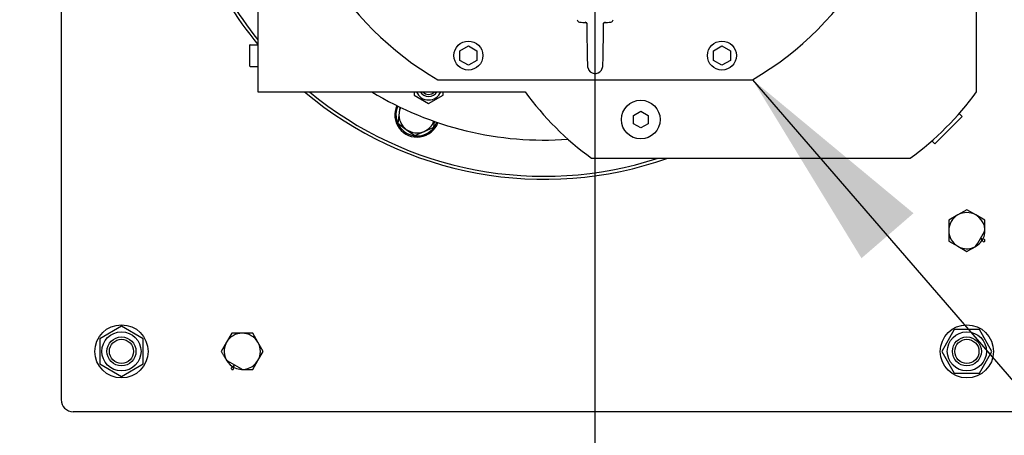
# Model space of a CAD drawing. Extents: x -89225 to 110569, y 13360 to 87647.
# Tile 59 of 256: x 6672 to 7487, y 63744 to 64088. Entities that reach past the tile are written whole.
import ezdxf

# ---------------------------------------------------------------- set-up
doc = ezdxf.new("R2010")
doc.units = 0
doc.layers.add('4', color=4, linetype='Continuous', lineweight=25)
for name, color, linetype in [('Beluchtingstank', 253, 'Continuous'), ('Iv-Lines 035', 4, 'Continuous'), ('Iv-Lines 035 @ 100', 4, 'Continuous')]:
    doc.layers.add(name, color=color, linetype=linetype)
doc.styles.add('ISO', font='ISO.SHX')

# ---------------------------------------------------------------- blocks, each defined once
blk = doc.blocks.new('BAZ Landox')
for p, q in [((1100615.14, -893960.22), (1100615.14, -894940.22)), ((1100778.14, -894215.22), (1100778.14, -894685.22)), ((1101373.14, -894685.3), (1101373.14, -894215.14)), ((1100771.11, -894646.82), (1100771.11, -894663.62)), ((1100771.71, -894646.22), (1100778.14, -894646.22)), ((1100945.36, -894651.18), (1100952.36, -894647.13)), ((1100945.36, -894659.26), (1100945.36, -894651.18)), ((1100952.36, -894647.13), (1100959.36, -894651.18)), ((1100959.36, -894651.18), (1100959.36, -894659.26)), ((1101155.36, -894651.18), (1101162.36, -894647.13)), ((1101155.36, -894659.26), (1101155.36, -894651.18)), ((1101162.36, -894647.13), (1101169.36, -894651.18)), ((1101169.36, -894651.18), (1101169.36, -894659.26)), ((1100952.36, -894663.3), (1100945.36, -894659.26)), ((1100959.36, -894659.26), (1100952.36, -894663.3)), ((1101162.36, -894663.3), (1101155.36, -894659.26)), ((1101169.36, -894659.26), (1101162.36, -894663.3)), ((1100771.71, -894664.22), (1100778.14, -894664.22)), ((1100927.07, -894675.22), (1101187.64, -894675.22)), ((1100778.14, -894685.22), (1100999.31, -894685.22)), ((1100907.47, -894685.22), (1100907.47, -894688.12)), ((1100931.47, -894688.12), (1100931.47, -894685.22)), ((1100907.47, -894688.12), (1100919.47, -894695.04)), ((1100919.47, -894695.04), (1100931.47, -894688.12)), ((1100895, -894702.56), (1100894, -894711.16)), ((1100895.54, -894697.85), (1100895, -894702.56)), ((1101089.14, -894704.75), (1101095.14, -894701.29)), ((1101095.14, -894701.29), (1101101.14, -894704.75)), ((1100923.81, -894714.61), (1100924.36, -894709.8)), ((1101089.14, -894711.68), (1101089.14, -894704.75)), ((1101101.14, -894704.75), (1101101.14, -894711.68)), ((1101338.64, -894728.33), (1101361.27, -894705.7)), ((1101361.27, -894705.7), (1101358.78, -894703.22)), ((1100894, -894711.16), (1100900.96, -894716.33)), ((1100900.96, -894716.33), (1100907.91, -894721.49)), ((1100907.91, -894721.49), (1100915.86, -894718.05)), ((1100915.86, -894718.05), (1100923.81, -894714.61)), ((1101095.14, -894715.15), (1101089.14, -894711.68)), ((1101101.14, -894711.68), (1101095.14, -894715.15)), ((1101338.64, -894728.33), (1101336.16, -894725.85)), ((1101054.3, -894740.22), (1101318.21, -894740.22)), ((1101365.14, -894782.9), (1101357.64, -894787.23)), ((1101372.64, -894787.23), (1101365.14, -894782.9)), ((1101357.64, -894787.23), (1101350.14, -894791.56)), ((1101350.14, -894791.56), (1101350.14, -894800.22)), ((1101380.14, -894791.56), (1101372.64, -894787.23)), ((1101350.14, -894800.22), (1101350.14, -894808.88)), ((1101350.14, -894808.88), (1101357.64, -894813.21)), ((1101357.64, -894813.21), (1101365.14, -894817.54)), ((1100665.14, -894879.43), (1100647.14, -894889.82)), ((1100683.14, -894889.82), (1100665.14, -894879.43)), ((1100647.14, -894889.82), (1100647.14, -894910.61)), ((1100683.14, -894910.61), (1100683.14, -894889.82)), ((1100756.48, -894885.22), (1100752.15, -894892.72)), ((1100765.14, -894885.22), (1100756.48, -894885.22)), ((1100773.8, -894885.22), (1100765.14, -894885.22)), ((1100778.13, -894892.72), (1100773.8, -894885.22)), ((1101354.75, -894882.22), (1101344.35, -894900.22)), ((1101375.53, -894882.22), (1101354.75, -894882.22)), ((1101385.92, -894900.22), (1101375.53, -894882.22)), ((1100752.15, -894892.72), (1100747.82, -894900.22)), ((1100782.46, -894900.22), (1100778.13, -894892.72)), ((1100778.13, -894907.72), (1100782.46, -894900.22)), ((1101344.35, -894900.22), (1101354.75, -894918.22)), ((1101375.53, -894918.22), (1101385.92, -894900.22)), ((1100647.14, -894910.61), (1100665.14, -894921)), ((1100665.14, -894921), (1100683.14, -894910.61)), ((1100773.8, -894915.22), (1100778.13, -894907.72)), ((1101354.75, -894918.22), (1101375.53, -894918.22)), ((1101405.14, -894950.22), (1100625.14, -894950.22))]:
    blk.add_line(p, q)
for centre, radius in [((1100952.36, -894655.22), 12), ((1101162.36, -894655.22), 12), ((1101095.14, -894708.22), 16), ((1100665.14, -894900.22), 22), ((1101365.14, -894900.22), 22), ((1100665.14, -894900.22), 16.2), ((1100665.14, -894900.22), 12), ((1101365.14, -894900.22), 16.2), ((1101365.14, -894900.22), 12), ((1100665.14, -894900.22), 10), ((1101365.14, -894900.22), 10)]:
    blk.add_circle(centre, radius)
for centre, radius, start, end in [((1101057.36, -894450.22), 260, 300.07335, 59.92665), ((1101015.14, -894450.22), 307.5, 187.21896, 219.58036), ((1101015.14, -894450.22), 305, 187.56187, 219.00881), ((1101057.36, -894450.22), 260, 210.07335, 239.92665), ((1101044.57, -894625.45), 2, 181.5, 263.14512), ((1101057.36, -894519.11), 109.11, 263.14512, 266.1961), ((1101057.36, -894519.11), 109.11, 273.80389, 276.85488), ((1101070.14, -894625.45), 2, 276.85488, 358.5), ((1100771.71, -894646.82), 0.6, 90, 180), ((1100771.71, -894663.62), 0.6, 180, 270), ((1101057.36, -894664.22), 6, 194.68721, 328.53519), ((1101057.36, -894664.22), 6, 328.53519, 345.44758), ((1101015.14, -894450.22), 307.5, 229.83833, 289.42297), ((1101015.14, -894450.22), 305, 230.39807, 288.04386), ((1101015.14, -894450.22), 275, 238.70955, 274.11016), ((1100919.47, -894681.19), 10.8, 201.91057, 338.08943), ((1100919.47, -894681.19), 8, 210.24938, 329.75062), ((1100919.47, -894681.19), 6.27, 220.01381, 319.98619), ((1101201.46, -894538.12), 250, 216.04355, 233.9399), ((1101171.06, -894538.12), 250, 306.0601, 323.93328), ((1100909.9, -894704.28), 18.5, 155.57241, 339.42759), ((1100909.9, -894704.28), 17.5, 155.67664, 339.32336), ((1100909.9, -894704.28), 15, 173.39917, 233.39917), ((1100909.9, -894704.28), 15, 155.93719, 173.39917), ((1100909.9, -894704.28), 15, 293.39917, 339.06281), ((1100909.9, -894704.28), 15, 233.39917, 293.39917), ((1101365.14, -894800.22), 15, 120, 180), ((1101365.14, -894800.22), 15, 60, 120), ((1101365.14, -894800.22), 15, 330, 60), ((1101365.14, -894800.22), 15, 180, 240), ((1101365.14, -894800.22), 15, 240, 330), ((1100765.14, -894900.22), 15, 90, 150), ((1100765.14, -894900.22), 15, 30, 90), ((1100765.14, -894900.22), 15, 150, 240), ((1100765.14, -894900.22), 15, 330, 30), ((1100765.14, -894900.22), 15, 240, 330), ((1100625.14, -894940.22), 10, 180, 270)]:
    blk.add_arc(centre, radius, start, end)
for points, knots in [([(1101050.6, -894628.59), (1101050.58, -894628.54), (1101050.55, -894628.47), (1101050.41, -894628.26), (1101050.28, -894628.11), (1101049.89, -894627.79), (1101049.57, -894627.62), (1101049.21, -894627.53)], [0.1365407, 0.1365407, 0.1365407, 0.1365407, 0.2199044, 0.2199044, 0.336556, 0.336556, 0.5062769, 0.5062769, 0.5062769, 0.5062769]), ([(1101065.51, -894627.53), (1101065.14, -894627.62), (1101064.81, -894627.79), (1101064.35, -894628.18), (1101064.19, -894628.41), (1101064.13, -894628.56), (1101064.12, -894628.57), (1101064.11, -894628.59)], [0, 0, 0, 0, 0.1710749, 0.1710749, 0.3425116, 0.3425116, 0.3691836, 0.3691836, 0.3691836, 0.3691836]), ([(1101051.55, -894665.74), (1101051.55, -894665.73), (1101051.53, -894665.65), (1101051.48, -894665.43), (1101051.44, -894665.27), (1101051.34, -894664.68), (1101051.31, -894664.3), (1101051.25, -894663.38), (1101051.22, -894662.72), (1101051.17, -894661.13), (1101051.15, -894660.25), (1101051.09, -894657.68), (1101051.05, -894655.8), (1101050.98, -894651.8), (1101050.95, -894649.65), (1101050.88, -894645.31), (1101050.85, -894643.07), (1101050.78, -894638.77), (1101050.77, -894636.64), (1101050.69, -894633.68), (1101050.67, -894632.64), (1101050.66, -894631.69)], [0, 0, 0, 0, 0.104603, 0.104603, 0.228812, 0.228812, 0.576504, 0.576504, 1.099097, 1.099097, 1.560846, 1.560846, 2.273048, 2.273048, 2.942705, 2.942705, 3.5976, 3.5976, 4.244485, 4.244485, 4.5966, 4.5966, 4.5966, 4.5966]), ([(1101064.05, -894631.91), (1101064.03, -894633.19), (1101063.98, -894634.57), (1101063.95, -894638.12), (1101063.91, -894640.43), (1101063.84, -894644.81), (1101063.81, -894646.95), (1101063.74, -894651.05), (1101063.71, -894653.07), (1101063.64, -894656.7), (1101063.61, -894658.34), (1101063.54, -894661.15), (1101063.5, -894662.29), (1101063.44, -894663.65), (1101063.43, -894664.04), (1101063.36, -894664.72), (1101063.33, -894664.97), (1101063.23, -894665.47), (1101063.16, -894665.72), (1101063.16, -894665.72)], [0, 0, 0, 0, 0.466913, 0.466913, 1.152407, 1.152407, 1.782335, 1.782335, 2.429809, 2.429809, 3.084659, 3.084659, 3.766603, 3.766603, 4.166761, 4.166761, 4.367292, 4.367292, 4.568605, 4.568605, 4.568605, 4.568605]), ([(1101376.39, -894806.71), (1101380.14, -894800.03), (1101380.14, -894799.85), (1101380.14, -894799.67), (1101380.14, -894799.48), (1101380.14, -894799.3), (1101380.14, -894799.12), (1101380.14, -894798.93), (1101380.14, -894798.75), (1101380.14, -894798.57), (1101380.14, -894798.39), (1101380.14, -894798.2), (1101380.14, -894798.02), (1101380.14, -894797.84), (1101380.14, -894797.66), (1101380.14, -894797.47), (1101380.14, -894797.29), (1101380.14, -894797.11), (1101380.14, -894796.93), (1101380.14, -894796.75), (1101380.14, -894796.57), (1101380.14, -894796.38), (1101380.14, -894796.2), (1101380.14, -894796.02), (1101380.14, -894795.84), (1101380.14, -894795.66), (1101380.14, -894795.48), (1101380.14, -894795.3), (1101380.14, -894795.12), (1101380.14, -894794.94), (1101380.14, -894794.76), (1101380.14, -894794.4), (1101380.14, -894794.04), (1101380.14, -894793.68), (1101380.14, -894793.33), (1101380.14, -894792.97), (1101380.14, -894792.62), (1101380.14, -894792.26), (1101380.14, -894791.91), (1101380.14, -894791.56)], [0, 0, 0, 0, 0.550339, 0.550339, 0.550339, 1.100293, 1.100293, 1.100293, 1.649779, 1.649779, 1.649779, 2.198725, 2.198725, 2.198725, 2.747453, 2.747453, 2.747453, 3.296425, 3.296425, 3.296425, 3.845662, 3.845662, 3.845662, 4.395159, 4.395159, 4.395159, 4.944887, 4.944887, 4.944887, 5.494795, 5.494795, 5.494795, 6.594859, 6.594859, 6.594859, 7.694578, 7.694578, 7.694578, 8.792922, 8.792922, 8.792922, 8.792922]), ([(1101365.14, -894817.54), (1101365.44, -894817.36), (1101365.75, -894817.19), (1101366.06, -894817.01), (1101366.36, -894816.83), (1101366.67, -894816.65), (1101366.98, -894816.47), (1101367.29, -894816.3), (1101367.6, -894816.12), (1101367.91, -894815.94), (1101368.22, -894815.76), (1101368.53, -894815.58), (1101368.84, -894815.4), (1101369, -894815.31), (1101369.16, -894815.22), (1101369.31, -894815.13), (1101369.47, -894815.04), (1101369.63, -894814.95), (1101369.79, -894814.85), (1101369.94, -894814.76), (1101370.1, -894814.67), (1101370.26, -894814.58), (1101370.42, -894814.49), (1101370.57, -894814.4), (1101370.73, -894814.31), (1101370.89, -894814.22), (1101371.05, -894814.12), (1101371.21, -894814.03), (1101371.37, -894813.94), (1101371.53, -894813.85), (1101371.68, -894813.76), (1101371.84, -894813.67), (1101372, -894813.57), (1101372.16, -894813.48), (1101372.32, -894813.39), (1101372.48, -894813.3), (1101376.39, -894806.71)], [0, 0, 0, 0, 1.098722, 1.098722, 1.098722, 2.19704, 2.19704, 2.19704, 3.294696, 3.294696, 3.294696, 4.391745, 4.391745, 4.391745, 4.940718, 4.940718, 4.940718, 5.490293, 5.490293, 5.490293, 6.040336, 6.040336, 6.040336, 6.590711, 6.590711, 6.590711, 7.141284, 7.141284, 7.141284, 7.691926, 7.691926, 7.691926, 8.242512, 8.242512, 8.242512, 8.792922, 8.792922, 8.792922, 8.792922]), ([(1101380.14, -894808.88), (1101380.14, -894808.53), (1101380.14, -894808.17), (1101380.14, -894807.82), (1101380.14, -894807.71), (1101380.14, -894807.6), (1101376.39, -894806.71)], [0, 0, 0, 0, 1.098722, 1.098722, 1.098722, 1.435822, 1.435822, 1.435822, 1.435822]), ([(1101376.39, -894806.71), (1101379.03, -894809.52), (1101379.13, -894809.46), (1101379.22, -894809.41), (1101379.53, -894809.23), (1101379.83, -894809.05), (1101380.14, -894808.88)], [7.356947, 7.356947, 7.356947, 7.356947, 7.694578, 7.694578, 7.694578, 8.792922, 8.792922, 8.792922, 8.792922]), ([(1100747.82, -894900.22), (1100747.99, -894900.52), (1100748.17, -894900.83), (1100748.35, -894901.13), (1100748.52, -894901.44), (1100748.7, -894901.75), (1100748.88, -894902.06), (1100749.06, -894902.37), (1100749.24, -894902.68), (1100749.42, -894902.99), (1100749.6, -894903.3), (1100749.78, -894903.61), (1100749.96, -894903.92), (1100750.05, -894904.08), (1100750.14, -894904.24), (1100750.23, -894904.39), (1100750.32, -894904.55), (1100750.41, -894904.71), (1100750.5, -894904.86), (1100750.59, -894905.02), (1100750.68, -894905.18), (1100750.77, -894905.34), (1100750.87, -894905.5), (1100750.96, -894905.65), (1100751.05, -894905.81), (1100751.14, -894905.97), (1100751.23, -894906.13), (1100751.32, -894906.29), (1100751.41, -894906.45), (1100751.51, -894906.6), (1100751.6, -894906.76), (1100751.69, -894906.92), (1100751.78, -894907.08), (1100751.87, -894907.24), (1100751.96, -894907.4), (1100752.06, -894907.56), (1100758.64, -894911.47)], [0, 0, 0, 0, 1.098722, 1.098722, 1.098722, 2.19704, 2.19704, 2.19704, 3.294696, 3.294696, 3.294696, 4.391745, 4.391745, 4.391745, 4.940718, 4.940718, 4.940718, 5.490293, 5.490293, 5.490293, 6.040336, 6.040336, 6.040336, 6.590711, 6.590711, 6.590711, 7.141284, 7.141284, 7.141284, 7.691926, 7.691926, 7.691926, 8.242512, 8.242512, 8.242512, 8.792917, 8.792917, 8.792917, 8.792917]), ([(1100758.64, -894911.47), (1100755.84, -894914.11), (1100755.89, -894914.21), (1100755.95, -894914.3), (1100756.13, -894914.61), (1100756.3, -894914.91), (1100756.48, -894915.22)], [7.356947, 7.356947, 7.356947, 7.356947, 7.694578, 7.694578, 7.694578, 8.792922, 8.792922, 8.792922, 8.792922]), ([(1100756.48, -894915.22), (1100756.83, -894915.22), (1100757.18, -894915.22), (1100757.54, -894915.22), (1100757.65, -894915.22), (1100757.75, -894915.22), (1100758.64, -894911.47)], [0, 0, 0, 0, 1.098722, 1.098722, 1.098722, 1.435822, 1.435822, 1.435822, 1.435822]), ([(1100758.64, -894911.47), (1100765.32, -894915.22), (1100765.51, -894915.22), (1100765.69, -894915.22), (1100765.87, -894915.22), (1100766.05, -894915.22), (1100766.24, -894915.22), (1100766.42, -894915.22), (1100766.6, -894915.22), (1100766.79, -894915.22), (1100766.97, -894915.22), (1100767.15, -894915.22), (1100767.33, -894915.22), (1100767.52, -894915.22), (1100767.7, -894915.22), (1100767.88, -894915.22), (1100768.06, -894915.22), (1100768.24, -894915.22), (1100768.43, -894915.22), (1100768.61, -894915.22), (1100768.79, -894915.22), (1100768.97, -894915.22), (1100769.15, -894915.22), (1100769.33, -894915.22), (1100769.51, -894915.22), (1100769.69, -894915.22), (1100769.88, -894915.22), (1100770.06, -894915.22), (1100770.24, -894915.22), (1100770.42, -894915.22), (1100770.6, -894915.22), (1100770.96, -894915.22), (1100771.31, -894915.22), (1100771.67, -894915.22), (1100772.03, -894915.22), (1100772.38, -894915.22), (1100772.74, -894915.22), (1100773.09, -894915.22), (1100773.45, -894915.22), (1100773.8, -894915.22)], [0, 0, 0, 0, 0.550339, 0.550339, 0.550339, 1.100293, 1.100293, 1.100293, 1.649779, 1.649779, 1.649779, 2.198725, 2.198725, 2.198725, 2.747453, 2.747453, 2.747453, 3.296425, 3.296425, 3.296425, 3.845662, 3.845662, 3.845662, 4.395159, 4.395159, 4.395159, 4.944887, 4.944887, 4.944887, 5.494795, 5.494795, 5.494795, 6.594859, 6.594859, 6.594859, 7.694578, 7.694578, 7.694578, 8.792922, 8.792922, 8.792922, 8.792922])]:
    blk.add_open_spline(points, degree=3, knots=knots)
for points in [[(1101050.66, -894631.69), (1101050.64, -894630.51), (1101050.62, -894629.43), (1101050.59, -894628.45)], [(1101056.77, -894628.22), (1101056.77, -894628.22), (1101056.77, -894628.22), (1101056.77, -894628.22)], [(1101064.12, -894628.45), (1101064.09, -894629.49), (1101064.07, -894630.65), (1101064.05, -894631.91)]]:
    blk.add_open_spline(points, degree=3)
blk = doc.blocks.new('*U80')
blk.add_lwpolyline([(-7.4409, -8.6039), (0, 0)])
blk.add_solid([(-6.1077, -7.4977), (-7.4409, -8.6039), (-6.5385, -7.1251)])
at = {"style": 'ISO'}
blk.add_attdef('NUMMER', (3.1459, -0.8347), '', height=1.8, dxfattribs=at)
blk = doc.blocks.new('*U553')
at = {"layer": 'Iv-Lines 035 @ 100', "xscale": -100, "yscale": 100, "zscale": 100, "rotation": 180}
blk.add_blockref('*U80', (8022.56, 63178.16), dxfattribs=at)

msp = doc.modelspace()

# ---------------------------------------------------------------- linework, layer by layer
at = {"layer": '4', "ltscale": 0.5}
msp.add_line((7148.18, 54909.41), (7148.18, 84803.73), dxfattribs=at)
at = {"layer": 'Beluchtingstank', "lineweight": 9, "ltscale": 0.01}
for centre, radius, start in [((8275.88, 64263.13), 6774.79, 109.799016), ((8275.88, 64263.55), 6574.79, 108.578654), ((8275.88, 64263.13), 6475.21, 107.942506)]:
    msp.add_arc(centre, radius, start, 270, dxfattribs=at)

# ---------------------------------------------------------------- block references
at = {"layer": 'Iv-Lines 035'}
for name, p in [('BAZ Landox', (-1093909.17, 958713.76)), ('*U553', (0, 0))]:
    msp.add_blockref(name, p, dxfattribs=at)

doc.saveas('drawing.dxf')
